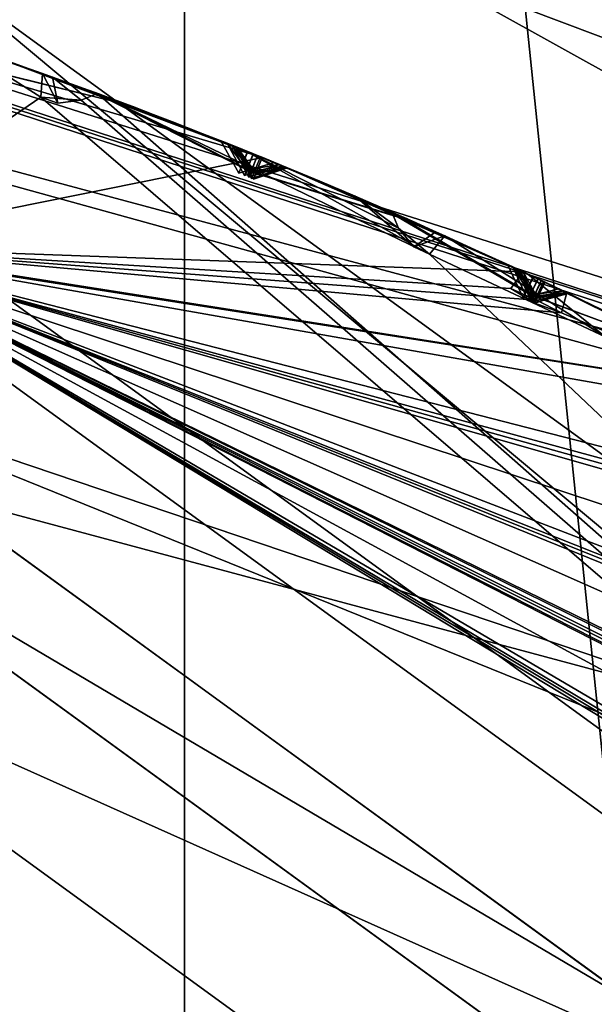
# Model space of a CAD drawing. Header units: millimetres. Extents: x -29 to 28.8, y -75.2 to 10.
# Tile 177 of 256: x 3.8 to 5, y -27 to -24.9. Entities that reach past the tile are written whole.
import ezdxf

# ---------------------------------------------------------------- set-up
doc = ezdxf.new("R2010")
doc.units = ezdxf.units.MM
doc.header["$LTSCALE"] = 88.413066
for name, color, linetype in [('103', 7, 'CONTINUOUS'), ('104', 7, 'CONTINUOUS'), ('106', 7, 'CONTINUOUS'), ('108', 7, 'CONTINUOUS'), ('15', 7, 'CONTINUOUS'), ('18', 7, 'CONTINUOUS'), ('19', 7, 'CONTINUOUS'), ('2', 7, 'CONTINUOUS'), ('21', 7, 'CONTINUOUS'), ('22', 7, 'CONTINUOUS'), ('24', 7, 'CONTINUOUS'), ('25', 7, 'CONTINUOUS'), ('28', 7, 'CONTINUOUS'), ('3', 7, 'CONTINUOUS'), ('30', 7, 'CONTINUOUS'), ('366', 7, 'CONTINUOUS'), ('379', 7, 'CONTINUOUS'), ('380', 7, 'CONTINUOUS'), ('381', 7, 'CONTINUOUS'), ('383', 7, 'CONTINUOUS'), ('384', 7, 'CONTINUOUS'), ('385', 7, 'CONTINUOUS'), ('388', 7, 'CONTINUOUS'), ('392', 7, 'CONTINUOUS'), ('395', 7, 'CONTINUOUS'), ('397', 7, 'CONTINUOUS'), ('398', 7, 'CONTINUOUS'), ('548', 7, 'CONTINUOUS'), ('549', 7, 'CONTINUOUS'), ('551', 7, 'CONTINUOUS'), ('554', 7, 'CONTINUOUS'), ('6', 7, 'CONTINUOUS'), ('694', 7, 'CONTINUOUS'), ('695', 7, 'CONTINUOUS'), ('698', 7, 'CONTINUOUS'), ('701', 7, 'CONTINUOUS'), ('704', 7, 'CONTINUOUS'), ('707', 7, 'CONTINUOUS'), ('708', 7, 'CONTINUOUS')]:
    doc.layers.add(name, color=color, linetype=linetype)

msp = doc.modelspace()

# ---------------------------------------------------------------- linework, layer by layer
at = {"layer": '103', "linetype": 'CONTINUOUS'}
for points in [[(9.0206, -29.2465, 24.9), (3.6, -24.7202, 24.4), (3.445, -25.1956, 24.9), (9.0206, -29.2465, 24.9)], [(9.425, -28.9523, 24.4), (3.6, -24.7202, 24.4), (9.0206, -29.2465, 24.9), (9.425, -28.9523, 24.4)]]:
    msp.add_3dface(points, dxfattribs=at)
at = {"layer": '104', "linetype": 'CONTINUOUS'}
for points in [[(3.2374, -25.8332, 24.9), (9.0206, -29.2465, 24.9), (3.445, -25.1956, 24.9), (3.2374, -25.8332, 24.9)], [(3.2374, -25.8332, 24.9), (8.4772, -29.6386, 24.9), (9.0206, -29.2465, 24.9), (3.2374, -25.8332, 24.9)]]:
    msp.add_3dface(points, dxfattribs=at)
at = {"layer": '106', "linetype": 'CONTINUOUS'}
for points in [[(3.6, -24.7202, 24.4), (9.425, -28.9523, 24.4), (3.1385, -26.1407, -4.1), (3.6, -24.7202, 24.4)], [(3.1385, -26.1407, -4.1), (9.425, -28.9523, 24.4), (8.2167, -29.8302, -4.1), (3.1385, -26.1407, -4.1)]]:
    msp.add_3dface(points, dxfattribs=at)
at = {"layer": '108', "linetype": 'CONTINUOUS'}
msp.add_3dface([(2.8297, -27.0919, -5.1), (3.1385, -26.1407, -4.1), (8.2167, -29.8302, -4.1), (2.8297, -27.0919, -5.1)], dxfattribs=at)
at = {"layer": '15', "linetype": 'CONTINUOUS'}
for points in [[(3.4, -25.3389, 122.5), (6.465, -26.9007, 122.5), (3.3054, -25.6239, 122.5), (3.4, -25.3389, 122.5)], [(3.3054, -25.6239, 122.5), (6.465, -26.9007, 122.5), (8.6551, -29.5093, 122.5), (3.3054, -25.6239, 122.5)]]:
    msp.add_3dface(points, dxfattribs=at)
at = {"layer": '18', "linetype": 'CONTINUOUS'}
for points in [[(0, -24.1572, 122.734), (0, -23.8152, 123.3264), (7.0445, -26.1041, 123.3264), (0, -24.1572, 122.734)], [(0, -24.8, 122.5), (0, -24.1572, 122.734), (5.8214, -25.7171, 122.734), (0, -24.8, 122.5)], [(5.8214, -25.7171, 122.734), (0, -24.1572, 122.734), (7.0445, -26.1041, 123.3264), (5.8214, -25.7171, 122.734)], [(3.4, -25.3389, 122.5), (0, -24.8, 122.5), (5.8214, -25.7171, 122.734), (3.4, -25.3389, 122.5)], [(6.465, -26.9007, 122.5), (3.4, -25.3389, 122.5), (5.8214, -25.7171, 122.734), (6.465, -26.9007, 122.5)]]:
    msp.add_3dface(points, dxfattribs=at)
at = {"layer": '19', "linetype": 'CONTINUOUS'}
for points in [[(0, -23.8, 123.4125), (7.0534, -26.0918, 123.4125), (0, -23.8152, 123.3264), (0, -23.8, 123.4125)], [(0, -23.8152, 123.3264), (7.0534, -26.0918, 123.4125), (7.0445, -26.1041, 123.3264), (0, -23.8152, 123.3264)]]:
    msp.add_3dface(points, dxfattribs=at)
at = {"layer": '2', "linetype": 'CONTINUOUS'}
for points in [[(4.1712, -17.8, 158.8392), (0, -17.8, 159.4998), (4.1703, -54.3, 158.8389), (4.1712, -17.8, 158.8392)], [(4.1703, -54.3, 158.8389), (0, -17.8, 159.4998), (0, -54.3, 159.5), (4.1703, -54.3, 158.8389)], [(7.9369, -54.3, 156.92), (4.1712, -17.8, 158.8392), (4.1703, -54.3, 158.8389), (7.9369, -54.3, 156.92)], [(7.9343, -17.8, 156.9221), (4.1712, -17.8, 158.8392), (7.9369, -54.3, 156.92), (7.9343, -17.8, 156.9221)]]:
    msp.add_3dface(points, dxfattribs=at)
at = {"layer": '21', "linetype": 'CONTINUOUS'}
for points in [[(3.3992, -25.3384, 122.2), (8.8992, -29.3344, 122.2), (3.3992, -25.3384, 27.8), (3.3992, -25.3384, 122.2)], [(3.3992, -25.3384, 27.8), (8.8992, -29.3344, 122.2), (8.8992, -29.3344, 27.8), (3.3992, -25.3384, 27.8)]]:
    msp.add_3dface(points, dxfattribs=at)
at = {"layer": '22', "linetype": 'CONTINUOUS'}
msp.add_3dface([(8.6612, -29.5177, 27.5), (2.8584, -27.0027, 27.5), (3.3079, -25.6243, 27.5), (8.6612, -29.5177, 27.5)], dxfattribs=at)
at = {"layer": '24', "linetype": 'CONTINUOUS'}
for points in [[(3.239, -25.8334, 25.5), (8.4791, -29.6411, 25.5), (3.2374, -25.8332, 24.9), (3.239, -25.8334, 25.5)], [(3.2374, -25.8332, 24.9), (8.4791, -29.6411, 25.5), (8.4772, -29.6386, 24.9), (3.2374, -25.8332, 24.9)]]:
    msp.add_3dface(points, dxfattribs=at)
at = {"layer": '25', "linetype": 'CONTINUOUS'}
for points in [[(0, -24.8879, 122.4121), (3.3054, -25.6239, 122.5), (5.4561, -26.3498, 122.4121), (0, -24.8879, 122.4121)], [(3.3992, -25.3384, 122.2), (0, -24.8879, 122.4121), (5.4561, -26.3498, 122.4121), (3.3992, -25.3384, 122.2)], [(8.8992, -29.3344, 122.2), (3.3992, -25.3384, 122.2), (5.4561, -26.3498, 122.4121), (8.8992, -29.3344, 122.2)], [(3.3054, -25.6239, 122.5), (8.6551, -29.5093, 122.5), (5.4561, -26.3498, 122.4121), (3.3054, -25.6239, 122.5)]]:
    msp.add_3dface(points, dxfattribs=at)
at = {"layer": '28', "linetype": 'CONTINUOUS'}
msp.add_3dface([(8.4791, -29.6411, 25.5), (3.239, -25.8334, 25.5), (2.8584, -27.0027, 25.5), (8.4791, -29.6411, 25.5)], dxfattribs=at)
at = {"layer": '3', "linetype": 'CONTINUOUS'}
for points in [[(7.0534, -26.0918, 123.4125), (0, -23.8, 123.4125), (6.9162, -25.9936, 129.341), (7.0534, -26.0918, 123.4125)], [(6.9162, -25.9936, 129.341), (0, -23.8, 123.4125), (4.6654, -24.7441, 128.2917), (6.9162, -25.9936, 129.341)]]:
    msp.add_3dface(points, dxfattribs=at)
at = {"layer": '30', "linetype": 'CONTINUOUS'}
for points in [[(0, -24.8879, 27.5879), (3.3992, -25.3384, 27.8), (5.4561, -26.3498, 27.5879), (0, -24.8879, 27.5879)], [(3.3079, -25.6243, 27.5), (0, -24.8879, 27.5879), (5.4561, -26.3498, 27.5879), (3.3079, -25.6243, 27.5)], [(3.3992, -25.3384, 27.8), (8.8992, -29.3344, 27.8), (5.4561, -26.3498, 27.5879), (3.3992, -25.3384, 27.8)], [(8.6612, -29.5177, 27.5), (3.3079, -25.6243, 27.5), (5.4561, -26.3498, 27.5879), (8.6612, -29.5177, 27.5)]]:
    msp.add_3dface(points, dxfattribs=at)
at = {"layer": '366', "linetype": 'CONTINUOUS'}
for points in [[(7.9854, -25.549, -27.1031), (5.5755, -22.9772, -27.7181), (4.7467, -22.0169, -28.4419), (7.9854, -25.549, -27.1031)], [(6.5963, -23.1977, -27.9967), (7.9854, -25.549, -27.1031), (4.7467, -22.0169, -28.4419), (6.5963, -23.1977, -27.9967)]]:
    msp.add_3dface(points, dxfattribs=at)
at = {"layer": '379', "linetype": 'CONTINUOUS'}
msp.add_3dface([(3.3989, -25.3383, -102.4), (2.2537, -28.8569, -102.4), (8.8992, -29.3345, -102.4), (3.3989, -25.3383, -102.4)], dxfattribs=at)
at = {"layer": '380', "linetype": 'CONTINUOUS'}
for points in [[(3.3989, -25.3383, -102.4), (8.8992, -29.3345, -102.4), (3.3992, -25.3384, -103.9), (3.3989, -25.3383, -102.4)], [(3.3992, -25.3384, -103.9), (8.8992, -29.3345, -102.4), (8.8992, -29.3344, -103.9), (3.3992, -25.3384, -103.9)]]:
    msp.add_3dface(points, dxfattribs=at)
at = {"layer": '381', "linetype": 'CONTINUOUS'}
for points in [[(3.6848, -24.9063, -104.4), (3.3992, -25.3384, -103.9), (3.8651, -25.0209, -104.3515), (3.6848, -24.9063, -104.4)], [(3.8688, -24.9703, -104.4), (3.6848, -24.9063, -104.4), (3.8651, -25.0209, -104.3515), (3.8688, -24.9703, -104.4)], [(3.9511, -25.0273, -104.3744), (8.8992, -29.3344, -103.9), (3.9859, -25.0128, -104.4), (3.9511, -25.0273, -104.3744)], [(3.9859, -25.0128, -104.4), (8.8992, -29.3344, -103.9), (4.6924, -25.3545, -104.3514), (3.9859, -25.0128, -104.4)], [(4.3012, -25.1346, -104.4), (3.9859, -25.0128, -104.4), (4.6924, -25.3545, -104.3514), (4.3012, -25.1346, -104.4)], [(3.3992, -25.3384, -103.9), (8.8992, -29.3344, -103.9), (3.8651, -25.0209, -104.3515), (3.3992, -25.3384, -103.9)], [(3.8651, -25.0209, -104.3515), (8.8992, -29.3344, -103.9), (3.9511, -25.0273, -104.3744), (3.8651, -25.0209, -104.3515)], [(4.6128, -25.2657, -104.4), (4.3012, -25.1346, -104.4), (4.627, -25.2995, -104.3747), (4.6128, -25.2657, -104.4)], [(4.627, -25.2995, -104.3747), (4.3012, -25.1346, -104.4), (4.6924, -25.3545, -104.3514), (4.627, -25.2995, -104.3747)], [(4.7255, -25.3158, -104.4), (4.6924, -25.3545, -104.3514), (5.0686, -25.5317, -104.3515), (4.7255, -25.3158, -104.4)], [(4.9025, -25.3973, -104.4), (4.7255, -25.3158, -104.4), (5.0686, -25.5317, -104.3515), (4.9025, -25.3973, -104.4)], [(4.6924, -25.3545, -104.3514), (8.8992, -29.3344, -103.9), (5.0686, -25.5317, -104.3515), (4.6924, -25.3545, -104.3514)], [(5.0781, -25.4819, -104.4), (4.9025, -25.3973, -104.4), (5.0686, -25.5317, -104.3515), (5.0781, -25.4819, -104.4)]]:
    msp.add_3dface(points, dxfattribs=at)
at = {"layer": '383', "linetype": 'CONTINUOUS'}
for points in [[(3.7714, -24.936, -114.4), (4.3377, -25.1494, -114.4), (3.7653, -24.9797, -114.4433), (3.7714, -24.936, -114.4)], [(4.3377, -25.1494, -114.4), (3.3992, -25.3384, -114.9), (3.7653, -24.9797, -114.4433), (4.3377, -25.1494, -114.4)], [(4.8919, -25.3923, -114.4), (3.3992, -25.3384, -114.9), (4.3377, -25.1494, -114.4), (4.8919, -25.3923, -114.4)], [(8.8992, -29.3344, -114.9), (3.3992, -25.3384, -114.9), (9.0175, -28.733, -114.4433), (8.8992, -29.3344, -114.9)], [(9.0175, -28.733, -114.4433), (3.3992, -25.3384, -114.9), (8.981, -28.6853, -114.4424), (9.0175, -28.733, -114.4433)], [(8.981, -28.6853, -114.4424), (3.3992, -25.3384, -114.9), (8.943, -28.6391, -114.4433), (8.981, -28.6853, -114.4424)], [(8.943, -28.6391, -114.4433), (3.3992, -25.3384, -114.9), (8.982, -28.6185, -114.4), (8.943, -28.6391, -114.4433)], [(8.982, -28.6185, -114.4), (3.3992, -25.3384, -114.9), (8.5919, -28.1561, -114.4), (8.982, -28.6185, -114.4)], [(8.5919, -28.1561, -114.4), (3.3992, -25.3384, -114.9), (8.1531, -27.7512, -114.4433), (8.5919, -28.1561, -114.4)], [(8.1531, -27.7512, -114.4433), (3.3992, -25.3384, -114.9), (8.1115, -27.7079, -114.4424), (8.1531, -27.7512, -114.4433)], [(8.1115, -27.7079, -114.4424), (3.3992, -25.3384, -114.9), (8.0684, -27.6664, -114.4433), (8.1115, -27.7079, -114.4424)], [(8.0684, -27.6664, -114.4433), (3.3992, -25.3384, -114.9), (8.1048, -27.6415, -114.4), (8.0684, -27.6664, -114.4433)], [(8.1048, -27.6415, -114.4), (3.3992, -25.3384, -114.9), (7.6645, -27.2265, -114.4), (8.1048, -27.6415, -114.4)], [(7.6645, -27.2265, -114.4), (3.3992, -25.3384, -114.9), (7.1825, -26.8743, -114.4433), (7.6645, -27.2265, -114.4)], [(7.1825, -26.8743, -114.4433), (3.3992, -25.3384, -114.9), (7.1362, -26.8361, -114.4424), (7.1825, -26.8743, -114.4433)], [(7.1362, -26.8361, -114.4424), (3.3992, -25.3384, -114.9), (7.0887, -26.7997, -114.4433), (7.1362, -26.8361, -114.4424)], [(7.0887, -26.7997, -114.4433), (3.3992, -25.3384, -114.9), (7.122, -26.7708, -114.4), (7.0887, -26.7997, -114.4433)], [(7.122, -26.7708, -114.4), (3.3992, -25.3384, -114.9), (6.6373, -26.4087, -114.4), (7.122, -26.7708, -114.4)], [(6.6373, -26.4087, -114.4), (3.3992, -25.3384, -114.9), (6.1182, -26.1137, -114.4433), (6.6373, -26.4087, -114.4)], [(6.1182, -26.1137, -114.4433), (3.3992, -25.3384, -114.9), (6.0679, -26.081, -114.4424), (6.1182, -26.1137, -114.4433)], [(6.0679, -26.081, -114.4424), (3.3992, -25.3384, -114.9), (6.0165, -26.0503, -114.4433), (6.0679, -26.081, -114.4424)], [(6.0165, -26.0503, -114.4433), (3.3992, -25.3384, -114.9), (6.0464, -26.0178, -114.4), (6.0165, -26.0503, -114.4433)], [(6.0464, -26.0178, -114.4), (3.3992, -25.3384, -114.9), (5.5235, -25.7133, -114.4), (6.0464, -26.0178, -114.4)], [(5.5235, -25.7133, -114.4), (3.3992, -25.3384, -114.9), (4.9742, -25.4794, -114.4433), (5.5235, -25.7133, -114.4)], [(4.9742, -25.4794, -114.4433), (3.3992, -25.3384, -114.9), (4.9205, -25.4527, -114.4424), (4.9742, -25.4794, -114.4433)], [(4.9205, -25.4527, -114.4424), (3.3992, -25.3384, -114.9), (4.866, -25.428, -114.4433), (4.9205, -25.4527, -114.4424)], [(4.866, -25.428, -114.4433), (3.3992, -25.3384, -114.9), (4.8919, -25.3923, -114.4), (4.866, -25.428, -114.4433)], [(4.9852, -25.4367, -114.4), (5.5235, -25.7133, -114.4), (4.9742, -25.4794, -114.4433), (4.9852, -25.4367, -114.4)]]:
    msp.add_3dface(points, dxfattribs=at)
at = {"layer": '384', "linetype": 'CONTINUOUS'}
for points in [[(3.3992, -25.3384, -114.9), (8.8992, -29.3344, -114.9), (3.3989, -25.3383, -116.4), (3.3992, -25.3384, -114.9)], [(3.3989, -25.3383, -116.4), (8.8992, -29.3344, -114.9), (8.8992, -29.3345, -116.4), (3.3989, -25.3383, -116.4)]]:
    msp.add_3dface(points, dxfattribs=at)
at = {"layer": '385', "linetype": 'CONTINUOUS'}
for points in [[(-8.8992, -29.3345, -116.4), (-3.3989, -25.3383, -116.4), (8.8992, -29.3345, -116.4), (-8.8992, -29.3345, -116.4)], [(-3.3989, -25.3383, -116.4), (3.3989, -25.3383, -116.4), (8.8992, -29.3345, -116.4), (-3.3989, -25.3383, -116.4)]]:
    msp.add_3dface(points, dxfattribs=at)
at = {"layer": '388', "linetype": 'CONTINUOUS'}
for points in [[(3.6848, -24.9063, -104.4), (3.8688, -24.9703, -104.4), (3.696, -24.9101, -105.8037), (3.6848, -24.9063, -104.4)], [(3.9724, -25.0079, -105.3767), (3.696, -24.9101, -105.8037), (3.8897, -24.9778, -104.4298), (3.9724, -25.0079, -105.3767)], [(3.8897, -24.9778, -104.4298), (3.696, -24.9101, -105.8037), (3.8688, -24.9703, -104.4), (3.8897, -24.9778, -104.4298)], [(3.9779, -25.0099, -106.4152), (3.7067, -24.9138, -107.7795), (3.6968, -24.9104, -105.9804), (3.9779, -25.0099, -106.4152)], [(3.9837, -25.012, -107.3231), (3.7067, -24.9138, -107.7795), (3.9779, -25.0099, -106.4152), (3.9837, -25.012, -107.3231)], [(3.9887, -25.0139, -108.429), (3.7142, -24.9163, -109.8708), (3.7073, -24.9139, -107.9643), (3.9887, -25.0139, -108.429)], [(3.9958, -25.0165, -109.3837), (3.7142, -24.9163, -109.8708), (3.9887, -25.0139, -108.429), (3.9958, -25.0165, -109.3837)], [(3.9974, -25.0171, -110.5523), (3.7196, -24.9181, -112.0507), (3.7146, -24.9165, -110.0621), (3.9974, -25.0171, -110.5523)], [(4.0061, -25.0203, -111.538), (3.7196, -24.9181, -112.0507), (3.9974, -25.0171, -110.5523), (4.0061, -25.0203, -111.538)], [(3.9957, -25.0165, -112.7412), (3.7225, -24.9191, -114.29), (3.7198, -24.9182, -112.2468), (3.9957, -25.0165, -112.7412)], [(4.01, -25.0218, -113.765), (3.7225, -24.9191, -114.29), (3.9957, -25.0165, -112.7412), (4.01, -25.0218, -113.765)], [(3.7538, -24.9299, -105.8917), (4.03, -25.0293, -105.4636), (4.0342, -25.0308, -106.3257), (3.7538, -24.9299, -105.8917)], [(3.7632, -24.9332, -107.8717), (4.0399, -25.033, -107.4144), (4.044, -25.0345, -108.3356), (3.7632, -24.9332, -107.8717)], [(3.7699, -24.9355, -109.9663), (4.0512, -25.0372, -109.4784), (4.0522, -25.0376, -110.4561), (3.7699, -24.9355, -109.9663)], [(4.3377, -25.1494, -114.4), (3.7714, -24.936, -114.4), (4.3366, -25.149, -113.3625), (4.3377, -25.1494, -114.4)], [(4.3366, -25.149, -113.3625), (3.7714, -24.936, -114.4), (4.0642, -25.0421, -113.8643), (4.3366, -25.149, -113.3625)], [(3.7747, -24.9371, -112.1487), (4.0607, -25.0408, -111.6355), (4.0499, -25.0367, -112.6426), (3.7747, -24.9371, -112.1487)], [(4.0686, -25.0438, -104.6884), (3.9724, -25.0079, -105.3767), (3.8897, -24.9778, -104.4298), (4.0686, -25.0438, -104.6884)], [(4.2485, -25.1135, -104.9535), (3.9724, -25.0079, -105.3767), (4.0686, -25.0438, -104.6884), (4.2485, -25.1135, -104.9535)], [(4.262, -25.1189, -106.8662), (3.9837, -25.012, -107.3231), (3.9779, -25.0099, -106.4152), (4.262, -25.1189, -106.8662)], [(3.9859, -25.0128, -104.4), (4.3012, -25.1346, -104.4), (4.1451, -25.073, -104.631), (3.9859, -25.0128, -104.4)], [(4.2717, -25.1228, -108.9066), (3.9958, -25.0165, -109.3837), (3.9887, -25.0139, -108.429), (4.2717, -25.1228, -108.9066)], [(4.2828, -25.1272, -113.2636), (4.01, -25.0218, -113.765), (3.9957, -25.0165, -112.7412), (4.2828, -25.1272, -113.2636)], [(4.2786, -25.1256, -111.0488), (4.0061, -25.0203, -111.538), (3.9974, -25.0171, -110.5523), (4.2786, -25.1256, -111.0488)], [(4.03, -25.0293, -105.4636), (4.3059, -25.1366, -105.0393), (4.0342, -25.0308, -106.3257), (4.03, -25.0293, -105.4636)], [(4.3059, -25.1366, -105.0393), (4.3173, -25.1412, -106.7755), (4.0342, -25.0308, -106.3257), (4.3059, -25.1366, -105.0393)], [(4.0399, -25.033, -107.4144), (4.318, -25.1414, -106.9564), (4.044, -25.0345, -108.3356), (4.0399, -25.033, -107.4144)], [(4.318, -25.1414, -106.9564), (4.3262, -25.1448, -108.8124), (4.044, -25.0345, -108.3356), (4.318, -25.1414, -106.9564)], [(4.3329, -25.1475, -111.1457), (4.3364, -25.1489, -113.1647), (4.0499, -25.0367, -112.6426), (4.3329, -25.1475, -111.1457)], [(4.0607, -25.0408, -111.6355), (4.3329, -25.1475, -111.1457), (4.0499, -25.0367, -112.6426), (4.0607, -25.0408, -111.6355)], [(4.0512, -25.0372, -109.4784), (4.3266, -25.1449, -109.0006), (4.0522, -25.0376, -110.4561), (4.0512, -25.0372, -109.4784)], [(4.3266, -25.1449, -109.0006), (4.3326, -25.1473, -110.9517), (4.0522, -25.0376, -110.4561), (4.3266, -25.1449, -109.0006)], [(4.3012, -25.1346, -104.4), (4.305, -25.1362, -104.8672), (4.1451, -25.073, -104.631), (4.3012, -25.1346, -104.4)], [(4.3012, -25.1346, -104.4), (4.6128, -25.2657, -104.4), (4.4591, -25.1997, -104.6328), (4.3012, -25.1346, -104.4)], [(4.305, -25.1362, -104.8672), (4.3012, -25.1346, -104.4), (4.4591, -25.1997, -104.6328), (4.305, -25.1362, -104.8672)], [(4.5817, -25.2521, -105.4584), (4.3173, -25.1412, -106.7755), (4.3059, -25.1366, -105.0393), (4.5817, -25.2521, -105.4584)], [(4.588, -25.2549, -106.3331), (4.3173, -25.1412, -106.7755), (4.5817, -25.2521, -105.4584), (4.588, -25.2549, -106.3331)], [(4.593, -25.257, -107.4068), (4.3262, -25.1448, -108.8124), (4.318, -25.1414, -106.9564), (4.593, -25.257, -107.4068)], [(4.6021, -25.261, -108.3353), (4.3262, -25.1448, -108.8124), (4.593, -25.257, -107.4068), (4.6021, -25.261, -108.3353)], [(4.6026, -25.2612, -109.479), (4.3326, -25.1473, -110.9517), (4.3266, -25.1449, -109.0006), (4.6026, -25.2612, -109.479)], [(4.6093, -25.2641, -110.4531), (4.3326, -25.1473, -110.9517), (4.6026, -25.2612, -109.479), (4.6093, -25.2641, -110.4531)], [(4.6054, -25.2624, -111.6376), (4.3364, -25.1489, -113.1647), (4.3329, -25.1475, -111.1457), (4.6054, -25.2624, -111.6376)], [(4.6172, -25.2676, -112.6449), (4.3364, -25.1489, -113.1647), (4.6054, -25.2624, -111.6376), (4.6172, -25.2676, -112.6449)], [(4.6081, -25.2636, -113.8658), (4.3377, -25.1494, -114.4), (4.3366, -25.149, -113.3625), (4.6081, -25.2636, -113.8658)], [(4.8919, -25.3923, -114.4), (4.3377, -25.1494, -114.4), (4.6081, -25.2636, -113.8658), (4.8919, -25.3923, -114.4)], [(4.3624, -25.1595, -104.9528), (4.5345, -25.2317, -104.6901), (4.6372, -25.2764, -105.3709), (4.3624, -25.1595, -104.9528)], [(4.3732, -25.164, -106.8657), (4.6436, -25.2792, -106.4222), (4.6473, -25.2809, -107.315), (4.3732, -25.164, -106.8657)], [(4.381, -25.1672, -108.9063), (4.6566, -25.285, -108.4282), (4.6563, -25.2848, -109.3841), (4.381, -25.1672, -108.9063)], [(4.3867, -25.1695, -111.0486), (4.6631, -25.2878, -110.5491), (4.6581, -25.2856, -111.5393), (4.3867, -25.1695, -111.0486)], [(4.3901, -25.1709, -113.2635), (4.6703, -25.291, -112.7434), (4.6609, -25.2869, -113.7663), (4.3901, -25.1709, -113.2635)], [(4.5345, -25.2317, -104.6901), (4.7062, -25.3071, -104.4293), (4.6372, -25.2764, -105.3709), (4.5345, -25.2317, -104.6901)], [(4.8588, -25.3768, -105.8922), (4.588, -25.2549, -106.3331), (4.5817, -25.2521, -105.4584), (4.8588, -25.3768, -105.8922)], [(4.8699, -25.382, -107.872), (4.6021, -25.261, -108.3353), (4.593, -25.257, -107.4068), (4.8699, -25.382, -107.872)], [(4.8781, -25.3859, -109.967), (4.6093, -25.2641, -110.4531), (4.6026, -25.2612, -109.479), (4.8781, -25.3859, -109.967)], [(4.8833, -25.3883, -112.1488), (4.6172, -25.2676, -112.6449), (4.6054, -25.2624, -111.6376), (4.8833, -25.3883, -112.1488)], [(4.7255, -25.3158, -104.4), (4.9025, -25.3973, -104.4), (4.6372, -25.2764, -105.3709), (4.7255, -25.3158, -104.4)], [(4.9025, -25.3973, -104.4), (4.9133, -25.4024, -105.8037), (4.6372, -25.2764, -105.3709), (4.9025, -25.3973, -104.4)], [(4.7062, -25.3071, -104.4293), (4.7255, -25.3158, -104.4), (4.6372, -25.2764, -105.3709), (4.7062, -25.3071, -104.4293)], [(4.6436, -25.2792, -106.4222), (4.914, -25.4028, -105.9804), (4.6473, -25.2809, -107.315), (4.6436, -25.2792, -106.4222)], [(4.914, -25.4028, -105.9804), (4.9235, -25.4072, -107.7795), (4.6473, -25.2809, -107.315), (4.914, -25.4028, -105.9804)], [(4.924, -25.4075, -107.9643), (4.9309, -25.4108, -109.8713), (4.6563, -25.2848, -109.3841), (4.924, -25.4075, -107.9643)], [(4.6566, -25.285, -108.4282), (4.924, -25.4075, -107.9643), (4.6563, -25.2848, -109.3841), (4.6566, -25.285, -108.4282)], [(4.9313, -25.411, -110.0626), (4.9358, -25.4131, -112.0507), (4.6581, -25.2856, -111.5393), (4.9313, -25.411, -110.0626)], [(4.6631, -25.2878, -110.5491), (4.9313, -25.411, -110.0626), (4.6581, -25.2856, -111.5393), (4.6631, -25.2878, -110.5491)], [(4.936, -25.4132, -112.2468), (4.9386, -25.4144, -114.29), (4.6609, -25.2869, -113.7663), (4.936, -25.4132, -112.2468)], [(4.6703, -25.291, -112.7434), (4.936, -25.4132, -112.2468), (4.6609, -25.2869, -113.7663), (4.6703, -25.291, -112.7434)], [(4.9025, -25.3973, -104.4), (5.0781, -25.4819, -104.4), (4.9133, -25.4024, -105.8037), (4.9025, -25.3973, -104.4)], [(5.1767, -25.531, -105.3768), (4.9133, -25.4024, -105.8037), (5.0979, -25.4917, -104.4298), (5.1767, -25.531, -105.3768)], [(5.0979, -25.4917, -104.4298), (4.9133, -25.4024, -105.8037), (5.0781, -25.4819, -104.4), (5.0979, -25.4917, -104.4298)], [(5.182, -25.5337, -106.4152), (4.9235, -25.4072, -107.7795), (4.914, -25.4028, -105.9804), (5.182, -25.5337, -106.4152)], [(5.1924, -25.539, -107.3145), (4.9235, -25.4072, -107.7795), (5.182, -25.5337, -106.4152), (5.1924, -25.539, -107.3145)], [(5.1906, -25.538, -108.4261), (4.9309, -25.4108, -109.8713), (4.924, -25.4075, -107.9643), (5.1906, -25.538, -108.4261)], [(5.1969, -25.5412, -109.3885), (4.9309, -25.4108, -109.8713), (5.1906, -25.538, -108.4261), (5.1969, -25.5412, -109.3885)], [(5.1997, -25.5427, -110.5508), (4.9358, -25.4131, -112.0507), (4.9313, -25.411, -110.0626), (5.1997, -25.5427, -110.5508)], [(5.2077, -25.5467, -111.5401), (4.9358, -25.4131, -112.0507), (5.1997, -25.5427, -110.5508), (5.2077, -25.5467, -111.5401)], [(5.1975, -25.5415, -112.7386), (4.9386, -25.4144, -114.29), (4.936, -25.4132, -112.2468), (5.1975, -25.5415, -112.7386)], [(5.2083, -25.547, -113.773), (4.9386, -25.4144, -114.29), (5.1975, -25.5415, -112.7386), (5.2083, -25.547, -113.773)], [(4.9684, -25.4287, -105.8917), (5.2315, -25.5588, -105.4637), (5.2355, -25.5609, -106.3257), (4.9684, -25.4287, -105.8917)], [(4.9774, -25.433, -107.8717), (5.246, -25.5662, -107.4056), (5.2434, -25.5649, -108.3332), (4.9774, -25.433, -107.8717)], [(4.9841, -25.4362, -109.9668), (5.2496, -25.5681, -109.483), (5.2517, -25.5692, -110.4544), (4.9841, -25.4362, -109.9668)], [(5.5235, -25.7133, -114.4), (4.9852, -25.4367, -114.4), (5.5225, -25.7128, -113.3625), (5.5235, -25.7133, -114.4)], [(5.5225, -25.7128, -113.3625), (4.9852, -25.4367, -114.4), (5.2593, -25.5731, -113.8733), (5.5225, -25.7128, -113.3625)], [(4.9883, -25.4382, -112.1487), (5.2597, -25.5733, -111.6375), (5.2489, -25.5677, -112.6396), (4.9883, -25.4382, -112.1487)]]:
    msp.add_3dface(points, dxfattribs=at)
at = {"layer": '392', "linetype": 'CONTINUOUS'}
for points in [[(4.0512, -25.0372, -109.4784), (3.7699, -24.9355, -109.9663), (3.7142, -24.9163, -109.8708), (4.0512, -25.0372, -109.4784)], [(4.0512, -25.0372, -109.4784), (3.7142, -24.9163, -109.8708), (3.9958, -25.0165, -109.3837), (4.0512, -25.0372, -109.4784)], [(4.3266, -25.1449, -109.0006), (4.0512, -25.0372, -109.4784), (3.9958, -25.0165, -109.3837), (4.3266, -25.1449, -109.0006)], [(4.3266, -25.1449, -109.0006), (3.9958, -25.0165, -109.3837), (4.2717, -25.1228, -108.9066), (4.3266, -25.1449, -109.0006)], [(4.3266, -25.1449, -109.0006), (4.2717, -25.1228, -108.9066), (4.3127, -25.179, -108.9703), (4.3266, -25.1449, -109.0006)], [(4.3127, -25.179, -108.9703), (4.2717, -25.1228, -108.9066), (4.3076, -25.1912, -108.9065), (4.3127, -25.179, -108.9703)], [(4.3262, -25.1448, -108.8124), (4.381, -25.1672, -108.9063), (4.3122, -25.1795, -108.8441), (4.3262, -25.1448, -108.8124)], [(4.6566, -25.285, -108.4282), (4.381, -25.1672, -108.9063), (4.3262, -25.1448, -108.8124), (4.6566, -25.285, -108.4282)], [(4.6566, -25.285, -108.4282), (4.3262, -25.1448, -108.8124), (4.6021, -25.261, -108.3353), (4.6566, -25.285, -108.4282)], [(4.381, -25.1672, -108.9063), (4.3076, -25.1912, -108.9065), (4.3122, -25.1795, -108.8441), (4.381, -25.1672, -108.9063)], [(4.924, -25.4075, -107.9643), (4.6566, -25.285, -108.4282), (4.6021, -25.261, -108.3353), (4.924, -25.4075, -107.9643)], [(4.924, -25.4075, -107.9643), (4.6021, -25.261, -108.3353), (4.8699, -25.382, -107.872), (4.924, -25.4075, -107.9643)], [(4.924, -25.4075, -107.9643), (4.8699, -25.382, -107.872), (4.9023, -25.4526, -107.8718), (4.924, -25.4075, -107.9643)], [(4.9235, -25.4072, -107.7795), (4.9774, -25.433, -107.8717), (4.9076, -25.441, -107.8103), (4.9235, -25.4072, -107.7795)], [(5.246, -25.5662, -107.4056), (4.9774, -25.433, -107.8717), (4.9235, -25.4072, -107.7795), (5.246, -25.5662, -107.4056)], [(5.246, -25.5662, -107.4056), (4.9235, -25.4072, -107.7795), (5.1924, -25.539, -107.3145), (5.246, -25.5662, -107.4056)], [(4.9774, -25.433, -107.8717), (4.9023, -25.4526, -107.8718), (4.9076, -25.441, -107.8103), (4.9774, -25.433, -107.8717)]]:
    msp.add_3dface(points, dxfattribs=at)
at = {"layer": '395', "linetype": 'CONTINUOUS'}
for points in [[(4.0399, -25.033, -107.4144), (3.7632, -24.9332, -107.8717), (3.7067, -24.9138, -107.7795), (4.0399, -25.033, -107.4144)], [(4.0399, -25.033, -107.4144), (3.7067, -24.9138, -107.7795), (3.9837, -25.012, -107.3231), (4.0399, -25.033, -107.4144)], [(4.318, -25.1414, -106.9564), (4.0399, -25.033, -107.4144), (3.9837, -25.012, -107.3231), (4.318, -25.1414, -106.9564)], [(4.318, -25.1414, -106.9564), (3.9837, -25.012, -107.3231), (4.262, -25.1189, -106.8662), (4.318, -25.1414, -106.9564)], [(4.318, -25.1414, -106.9564), (4.262, -25.1189, -106.8662), (4.2989, -25.1876, -106.8659), (4.318, -25.1414, -106.9564)], [(4.3173, -25.1412, -106.7755), (4.3732, -25.164, -106.8657), (4.3035, -25.1756, -106.8052), (4.3173, -25.1412, -106.7755)], [(4.6436, -25.2792, -106.4222), (4.3732, -25.164, -106.8657), (4.3173, -25.1412, -106.7755), (4.6436, -25.2792, -106.4222)], [(4.6436, -25.2792, -106.4222), (4.3173, -25.1412, -106.7755), (4.588, -25.2549, -106.3331), (4.6436, -25.2792, -106.4222)], [(4.3732, -25.164, -106.8657), (4.2989, -25.1876, -106.8659), (4.3035, -25.1756, -106.8052), (4.3732, -25.164, -106.8657)], [(4.914, -25.4028, -105.9804), (4.6436, -25.2792, -106.4222), (4.588, -25.2549, -106.3331), (4.914, -25.4028, -105.9804)], [(4.914, -25.4028, -105.9804), (4.588, -25.2549, -106.3331), (4.8588, -25.3768, -105.8922), (4.914, -25.4028, -105.9804)], [(4.914, -25.4028, -105.9804), (4.8588, -25.3768, -105.8922), (4.8923, -25.4478, -105.892), (4.914, -25.4028, -105.9804)], [(4.9684, -25.4287, -105.8917), (4.8923, -25.4478, -105.892), (4.9133, -25.4024, -105.8037), (4.9684, -25.4287, -105.8917)], [(5.2315, -25.5588, -105.4637), (4.9684, -25.4287, -105.8917), (4.9133, -25.4024, -105.8037), (5.2315, -25.5588, -105.4637)], [(5.2315, -25.5588, -105.4637), (4.9133, -25.4024, -105.8037), (5.1767, -25.531, -105.3768), (5.2315, -25.5588, -105.4637)]]:
    msp.add_3dface(points, dxfattribs=at)
at = {"layer": '397', "linetype": 'CONTINUOUS'}
for points in [[(4.627, -25.2995, -104.3747), (4.6924, -25.3545, -104.3514), (4.6593, -25.339, -104.4077), (4.627, -25.2995, -104.3747)], [(4.7255, -25.3158, -104.4), (4.7062, -25.3071, -104.4293), (4.6593, -25.339, -104.4077), (4.7255, -25.3158, -104.4)], [(4.6924, -25.3545, -104.3514), (4.7255, -25.3158, -104.4), (4.6593, -25.339, -104.4077), (4.6924, -25.3545, -104.3514)]]:
    msp.add_3dface(points, dxfattribs=at)
at = {"layer": '398', "linetype": 'CONTINUOUS'}
for points in [[(4.03, -25.0293, -105.4636), (3.7538, -24.9299, -105.8917), (3.696, -24.9101, -105.8037), (4.03, -25.0293, -105.4636)], [(4.03, -25.0293, -105.4636), (3.696, -24.9101, -105.8037), (3.9724, -25.0079, -105.3767), (4.03, -25.0293, -105.4636)], [(4.3059, -25.1366, -105.0393), (4.03, -25.0293, -105.4636), (3.9724, -25.0079, -105.3767), (4.3059, -25.1366, -105.0393)], [(4.3059, -25.1366, -105.0393), (3.9724, -25.0079, -105.3767), (4.2485, -25.1135, -104.9535), (4.3059, -25.1366, -105.0393)], [(4.3059, -25.1366, -105.0393), (4.2485, -25.1135, -104.9535), (4.2868, -25.1827, -104.9531), (4.3059, -25.1366, -105.0393)], [(4.3624, -25.1595, -104.9528), (4.2868, -25.1827, -104.9531), (4.305, -25.1362, -104.8672), (4.3624, -25.1595, -104.9528)], [(4.3624, -25.1595, -104.9528), (4.305, -25.1362, -104.8672), (4.4591, -25.1997, -104.6328), (4.3624, -25.1595, -104.9528)], [(4.5345, -25.2317, -104.6901), (4.3624, -25.1595, -104.9528), (4.4591, -25.1997, -104.6328), (4.5345, -25.2317, -104.6901)], [(4.6128, -25.2657, -104.4), (4.5345, -25.2317, -104.6901), (4.4591, -25.1997, -104.6328), (4.6128, -25.2657, -104.4)], [(4.6128, -25.2657, -104.4), (4.627, -25.2995, -104.3747), (4.5345, -25.2317, -104.6901), (4.6128, -25.2657, -104.4)], [(4.5345, -25.2317, -104.6901), (4.627, -25.2995, -104.3747), (4.6593, -25.339, -104.4077), (4.5345, -25.2317, -104.6901)], [(4.7062, -25.3071, -104.4293), (4.5345, -25.2317, -104.6901), (4.6593, -25.339, -104.4077), (4.7062, -25.3071, -104.4293)]]:
    msp.add_3dface(points, dxfattribs=at)
at = {"layer": '548', "linetype": 'CONTINUOUS'}
for points in [[(4.9386, -25.4144, -114.29), (4.9852, -25.4367, -114.4), (4.9227, -25.4479, -114.3226), (4.9386, -25.4144, -114.29)], [(4.9852, -25.4367, -114.4), (4.9386, -25.4144, -114.29), (5.2593, -25.5731, -113.8733), (4.9852, -25.4367, -114.4)], [(4.9386, -25.4144, -114.29), (5.2083, -25.547, -113.773), (5.2593, -25.5731, -113.8733), (4.9386, -25.4144, -114.29)], [(4.9852, -25.4367, -114.4), (4.9174, -25.4591, -114.4035), (4.9227, -25.4479, -114.3226), (4.9852, -25.4367, -114.4)]]:
    msp.add_3dface(points, dxfattribs=at)
at = {"layer": '549', "linetype": 'CONTINUOUS'}
for points in [[(4.866, -25.428, -114.4433), (4.8919, -25.3923, -114.4), (4.9174, -25.4591, -114.4035), (4.866, -25.428, -114.4433)], [(4.866, -25.428, -114.4433), (4.9174, -25.4591, -114.4035), (4.9205, -25.4527, -114.4424), (4.866, -25.428, -114.4433)]]:
    msp.add_3dface(points, dxfattribs=at)
at = {"layer": '551', "linetype": 'CONTINUOUS'}
for points in [[(3.7714, -24.936, -114.4), (3.7225, -24.9191, -114.29), (4.0642, -25.0421, -113.8643), (3.7714, -24.936, -114.4)], [(3.7225, -24.9191, -114.29), (4.01, -25.0218, -113.765), (4.0642, -25.0421, -113.8643), (3.7225, -24.9191, -114.29)], [(4.01, -25.0218, -113.765), (4.2828, -25.1272, -113.2636), (4.3366, -25.149, -113.3625), (4.01, -25.0218, -113.765)], [(4.01, -25.0218, -113.765), (4.3366, -25.149, -113.3625), (4.0642, -25.0421, -113.8643), (4.01, -25.0218, -113.765)], [(4.3366, -25.149, -113.3625), (4.2828, -25.1272, -113.2636), (4.3226, -25.1832, -113.3303), (4.3366, -25.149, -113.3625)], [(4.3226, -25.1832, -113.3303), (4.2828, -25.1272, -113.2636), (4.3177, -25.1953, -113.2636), (4.3226, -25.1832, -113.3303)], [(4.3364, -25.1489, -113.1647), (4.3901, -25.1709, -113.2635), (4.3224, -25.1834, -113.1973), (4.3364, -25.1489, -113.1647)], [(4.6703, -25.291, -112.7434), (4.3901, -25.1709, -113.2635), (4.3364, -25.1489, -113.1647), (4.6703, -25.291, -112.7434)], [(4.6703, -25.291, -112.7434), (4.3364, -25.1489, -113.1647), (4.6172, -25.2676, -112.6449), (4.6703, -25.291, -112.7434)], [(4.3901, -25.1709, -113.2635), (4.3177, -25.1953, -113.2636), (4.3224, -25.1834, -113.1973), (4.3901, -25.1709, -113.2635)], [(4.936, -25.4132, -112.2468), (4.6703, -25.291, -112.7434), (4.6172, -25.2676, -112.6449), (4.936, -25.4132, -112.2468)], [(4.936, -25.4132, -112.2468), (4.6172, -25.2676, -112.6449), (4.8833, -25.3883, -112.1488), (4.936, -25.4132, -112.2468)], [(4.936, -25.4132, -112.2468), (4.8833, -25.3883, -112.1488), (4.9201, -25.4466, -112.2149), (4.936, -25.4132, -112.2468)], [(4.9201, -25.4466, -112.2149), (4.8833, -25.3883, -112.1488), (4.9144, -25.4583, -112.1488), (4.9201, -25.4466, -112.2149)], [(4.9358, -25.4131, -112.0507), (4.9883, -25.4382, -112.1487), (4.9198, -25.4467, -112.0833), (4.9358, -25.4131, -112.0507)], [(5.2597, -25.5733, -111.6375), (4.9883, -25.4382, -112.1487), (4.9358, -25.4131, -112.0507), (5.2597, -25.5733, -111.6375)], [(5.2597, -25.5733, -111.6375), (4.9358, -25.4131, -112.0507), (5.2077, -25.5467, -111.5401), (5.2597, -25.5733, -111.6375)], [(4.9883, -25.4382, -112.1487), (4.9144, -25.4583, -112.1488), (4.9198, -25.4467, -112.0833), (4.9883, -25.4382, -112.1487)]]:
    msp.add_3dface(points, dxfattribs=at)
at = {"layer": '554', "linetype": 'CONTINUOUS'}
for points in [[(4.0607, -25.0408, -111.6355), (3.7747, -24.9371, -112.1487), (3.7196, -24.9181, -112.0507), (4.0607, -25.0408, -111.6355)], [(4.0607, -25.0408, -111.6355), (3.7196, -24.9181, -112.0507), (4.0061, -25.0203, -111.538), (4.0607, -25.0408, -111.6355)], [(4.3329, -25.1475, -111.1457), (4.0607, -25.0408, -111.6355), (4.0061, -25.0203, -111.538), (4.3329, -25.1475, -111.1457)], [(4.3329, -25.1475, -111.1457), (4.0061, -25.0203, -111.538), (4.2786, -25.1256, -111.0488), (4.3329, -25.1475, -111.1457)], [(4.3329, -25.1475, -111.1457), (4.2786, -25.1256, -111.0488), (4.3189, -25.1817, -111.1142), (4.3329, -25.1475, -111.1457)], [(4.3189, -25.1817, -111.1142), (4.2786, -25.1256, -111.0488), (4.3139, -25.1937, -111.0487), (4.3189, -25.1817, -111.1142)], [(4.3326, -25.1473, -110.9517), (4.3867, -25.1695, -111.0486), (4.3185, -25.182, -110.9842), (4.3326, -25.1473, -110.9517)], [(4.6631, -25.2878, -110.5491), (4.3867, -25.1695, -111.0486), (4.3326, -25.1473, -110.9517), (4.6631, -25.2878, -110.5491)], [(4.6631, -25.2878, -110.5491), (4.3326, -25.1473, -110.9517), (4.6093, -25.2641, -110.4531), (4.6631, -25.2878, -110.5491)], [(4.3867, -25.1695, -111.0486), (4.3139, -25.1937, -111.0487), (4.3185, -25.182, -110.9842), (4.3867, -25.1695, -111.0486)], [(4.9313, -25.411, -110.0626), (4.6631, -25.2878, -110.5491), (4.6093, -25.2641, -110.4531), (4.9313, -25.411, -110.0626)], [(4.9313, -25.411, -110.0626), (4.6093, -25.2641, -110.4531), (4.8781, -25.3859, -109.967), (4.9313, -25.411, -110.0626)], [(4.9313, -25.411, -110.0626), (4.8781, -25.3859, -109.967), (4.9155, -25.4443, -110.0316), (4.9313, -25.411, -110.0626)], [(4.9155, -25.4443, -110.0316), (4.8781, -25.3859, -109.967), (4.9097, -25.4561, -109.9669), (4.9155, -25.4443, -110.0316)], [(4.9309, -25.4108, -109.8713), (4.9841, -25.4362, -109.9668), (4.9149, -25.4447, -109.9035), (4.9309, -25.4108, -109.8713)], [(5.2496, -25.5681, -109.483), (4.9841, -25.4362, -109.9668), (4.9309, -25.4108, -109.8713), (5.2496, -25.5681, -109.483)], [(5.2496, -25.5681, -109.483), (4.9309, -25.4108, -109.8713), (5.1969, -25.5412, -109.3885), (5.2496, -25.5681, -109.483)], [(4.9841, -25.4362, -109.9668), (4.9097, -25.4561, -109.9669), (4.9149, -25.4447, -109.9035), (4.9841, -25.4362, -109.9668)]]:
    msp.add_3dface(points, dxfattribs=at)
at = {"layer": '6', "linetype": 'CONTINUOUS'}
for points in [[(4.6654, -24.7441, 128.2917), (3.9883, -23.8408, 130.5494), (7.4568, -25.7937, 132.1934), (4.6654, -24.7441, 128.2917)], [(3.9883, -23.8408, 130.5494), (7.8176, -24.2735, 134.3503), (7.4568, -25.7937, 132.1934), (3.9883, -23.8408, 130.5494)], [(6.9162, -25.9936, 129.341), (4.6654, -24.7441, 128.2917), (7.4568, -25.7937, 132.1934), (6.9162, -25.9936, 129.341)]]:
    msp.add_3dface(points, dxfattribs=at)
at = {"layer": '694', "linetype": 'CONTINUOUS'}
for points in [[(3.8688, -24.9703, -104.4), (3.8651, -25.0209, -104.3515), (3.9009, -25.0331, -104.4079), (3.8688, -24.9703, -104.4)], [(3.8897, -24.9778, -104.4298), (3.8688, -24.9703, -104.4), (3.9009, -25.0331, -104.4079), (3.8897, -24.9778, -104.4298)], [(3.8651, -25.0209, -104.3515), (3.9511, -25.0273, -104.3744), (3.9009, -25.0331, -104.4079), (3.8651, -25.0209, -104.3515)]]:
    msp.add_3dface(points, dxfattribs=at)
at = {"layer": '695', "linetype": 'CONTINUOUS'}
for points in [[(3.9511, -25.0273, -104.3744), (3.9859, -25.0128, -104.4), (3.8897, -24.9778, -104.4298), (3.9511, -25.0273, -104.3744)], [(3.9511, -25.0273, -104.3744), (3.8897, -24.9778, -104.4298), (3.9009, -25.0331, -104.4079), (3.9511, -25.0273, -104.3744)], [(3.9859, -25.0128, -104.4), (4.0686, -25.0438, -104.6884), (3.8897, -24.9778, -104.4298), (3.9859, -25.0128, -104.4)], [(3.9859, -25.0128, -104.4), (4.1451, -25.073, -104.631), (4.0686, -25.0438, -104.6884), (3.9859, -25.0128, -104.4)], [(4.1451, -25.073, -104.631), (4.305, -25.1362, -104.8672), (4.0686, -25.0438, -104.6884), (4.1451, -25.073, -104.631)], [(4.2485, -25.1135, -104.9535), (4.0686, -25.0438, -104.6884), (4.305, -25.1362, -104.8672), (4.2485, -25.1135, -104.9535)], [(4.2485, -25.1135, -104.9535), (4.305, -25.1362, -104.8672), (4.2868, -25.1827, -104.9531), (4.2485, -25.1135, -104.9535)], [(4.2868, -25.1827, -104.9531), (4.3624, -25.1595, -104.9528), (4.3059, -25.1366, -105.0393), (4.2868, -25.1827, -104.9531)], [(4.3624, -25.1595, -104.9528), (4.6372, -25.2764, -105.3709), (4.3059, -25.1366, -105.0393), (4.3624, -25.1595, -104.9528)], [(4.6372, -25.2764, -105.3709), (4.5817, -25.2521, -105.4584), (4.3059, -25.1366, -105.0393), (4.6372, -25.2764, -105.3709)], [(4.6372, -25.2764, -105.3709), (4.9133, -25.4024, -105.8037), (4.5817, -25.2521, -105.4584), (4.6372, -25.2764, -105.3709)], [(4.8588, -25.3768, -105.8922), (4.5817, -25.2521, -105.4584), (4.9133, -25.4024, -105.8037), (4.8588, -25.3768, -105.8922)], [(4.8588, -25.3768, -105.8922), (4.9133, -25.4024, -105.8037), (4.8923, -25.4478, -105.892), (4.8588, -25.3768, -105.8922)], [(4.8923, -25.4478, -105.892), (4.9684, -25.4287, -105.8917), (4.914, -25.4028, -105.9804), (4.8923, -25.4478, -105.892)], [(4.9684, -25.4287, -105.8917), (5.2355, -25.5609, -106.3257), (4.914, -25.4028, -105.9804), (4.9684, -25.4287, -105.8917)], [(5.2355, -25.5609, -106.3257), (5.182, -25.5337, -106.4152), (4.914, -25.4028, -105.9804), (5.2355, -25.5609, -106.3257)]]:
    msp.add_3dface(points, dxfattribs=at)
at = {"layer": '698', "linetype": 'CONTINUOUS'}
for points in [[(3.7538, -24.9299, -105.8917), (4.0342, -25.0308, -106.3257), (3.6968, -24.9104, -105.9804), (3.7538, -24.9299, -105.8917)], [(4.0342, -25.0308, -106.3257), (3.9779, -25.0099, -106.4152), (3.6968, -24.9104, -105.9804), (4.0342, -25.0308, -106.3257)], [(4.0342, -25.0308, -106.3257), (4.3173, -25.1412, -106.7755), (3.9779, -25.0099, -106.4152), (4.0342, -25.0308, -106.3257)], [(3.9779, -25.0099, -106.4152), (4.3173, -25.1412, -106.7755), (4.3035, -25.1756, -106.8052), (3.9779, -25.0099, -106.4152)], [(4.262, -25.1189, -106.8662), (3.9779, -25.0099, -106.4152), (4.3035, -25.1756, -106.8052), (4.262, -25.1189, -106.8662)], [(4.262, -25.1189, -106.8662), (4.3035, -25.1756, -106.8052), (4.2989, -25.1876, -106.8659), (4.262, -25.1189, -106.8662)], [(4.2989, -25.1876, -106.8659), (4.3732, -25.164, -106.8657), (4.318, -25.1414, -106.9564), (4.2989, -25.1876, -106.8659)], [(4.3732, -25.164, -106.8657), (4.6473, -25.2809, -107.315), (4.318, -25.1414, -106.9564), (4.3732, -25.164, -106.8657)], [(4.6473, -25.2809, -107.315), (4.593, -25.257, -107.4068), (4.318, -25.1414, -106.9564), (4.6473, -25.2809, -107.315)], [(4.6473, -25.2809, -107.315), (4.9235, -25.4072, -107.7795), (4.593, -25.257, -107.4068), (4.6473, -25.2809, -107.315)], [(4.593, -25.257, -107.4068), (4.9235, -25.4072, -107.7795), (4.9076, -25.441, -107.8103), (4.593, -25.257, -107.4068)], [(4.8699, -25.382, -107.872), (4.593, -25.257, -107.4068), (4.9076, -25.441, -107.8103), (4.8699, -25.382, -107.872)], [(4.8699, -25.382, -107.872), (4.9076, -25.441, -107.8103), (4.9023, -25.4526, -107.8718), (4.8699, -25.382, -107.872)], [(4.9023, -25.4526, -107.8718), (4.9774, -25.433, -107.8717), (4.924, -25.4075, -107.9643), (4.9023, -25.4526, -107.8718)], [(4.9774, -25.433, -107.8717), (5.2434, -25.5649, -108.3332), (4.924, -25.4075, -107.9643), (4.9774, -25.433, -107.8717)], [(5.2434, -25.5649, -108.3332), (5.1906, -25.538, -108.4261), (4.924, -25.4075, -107.9643), (5.2434, -25.5649, -108.3332)]]:
    msp.add_3dface(points, dxfattribs=at)
at = {"layer": '701', "linetype": 'CONTINUOUS'}
for points in [[(3.7632, -24.9332, -107.8717), (4.044, -25.0345, -108.3356), (3.7073, -24.9139, -107.9643), (3.7632, -24.9332, -107.8717)], [(4.044, -25.0345, -108.3356), (3.9887, -25.0139, -108.429), (3.7073, -24.9139, -107.9643), (4.044, -25.0345, -108.3356)], [(4.044, -25.0345, -108.3356), (4.3262, -25.1448, -108.8124), (3.9887, -25.0139, -108.429), (4.044, -25.0345, -108.3356)], [(3.9887, -25.0139, -108.429), (4.3262, -25.1448, -108.8124), (4.3122, -25.1795, -108.8441), (3.9887, -25.0139, -108.429)], [(4.2717, -25.1228, -108.9066), (3.9887, -25.0139, -108.429), (4.3122, -25.1795, -108.8441), (4.2717, -25.1228, -108.9066)], [(4.2717, -25.1228, -108.9066), (4.3122, -25.1795, -108.8441), (4.3076, -25.1912, -108.9065), (4.2717, -25.1228, -108.9066)], [(4.6563, -25.2848, -109.3841), (4.3266, -25.1449, -109.0006), (4.3127, -25.179, -108.9703), (4.6563, -25.2848, -109.3841)], [(4.6563, -25.2848, -109.3841), (4.6026, -25.2612, -109.479), (4.3266, -25.1449, -109.0006), (4.6563, -25.2848, -109.3841)], [(4.3076, -25.1912, -108.9065), (4.381, -25.1672, -108.9063), (4.3127, -25.179, -108.9703), (4.3076, -25.1912, -108.9065)], [(4.381, -25.1672, -108.9063), (4.6563, -25.2848, -109.3841), (4.3127, -25.179, -108.9703), (4.381, -25.1672, -108.9063)], [(4.6563, -25.2848, -109.3841), (4.9309, -25.4108, -109.8713), (4.6026, -25.2612, -109.479), (4.6563, -25.2848, -109.3841)], [(4.6026, -25.2612, -109.479), (4.9309, -25.4108, -109.8713), (4.9149, -25.4447, -109.9035), (4.6026, -25.2612, -109.479)], [(4.8781, -25.3859, -109.967), (4.6026, -25.2612, -109.479), (4.9149, -25.4447, -109.9035), (4.8781, -25.3859, -109.967)], [(4.9097, -25.4561, -109.9669), (4.8781, -25.3859, -109.967), (4.9149, -25.4447, -109.9035), (4.9097, -25.4561, -109.9669)], [(5.2517, -25.5692, -110.4544), (4.9313, -25.411, -110.0626), (4.9155, -25.4443, -110.0316), (5.2517, -25.5692, -110.4544)], [(5.2517, -25.5692, -110.4544), (5.1997, -25.5427, -110.5508), (4.9313, -25.411, -110.0626), (5.2517, -25.5692, -110.4544)], [(4.9841, -25.4362, -109.9668), (4.9155, -25.4443, -110.0316), (4.9097, -25.4561, -109.9669), (4.9841, -25.4362, -109.9668)], [(4.9841, -25.4362, -109.9668), (5.2517, -25.5692, -110.4544), (4.9155, -25.4443, -110.0316), (4.9841, -25.4362, -109.9668)]]:
    msp.add_3dface(points, dxfattribs=at)
at = {"layer": '704', "linetype": 'CONTINUOUS'}
for points in [[(4.0522, -25.0376, -110.4561), (3.7146, -24.9165, -110.0621), (3.7027, -24.9513, -110.0311), (4.0522, -25.0376, -110.4561)], [(3.7699, -24.9355, -109.9663), (4.0522, -25.0376, -110.4561), (3.7027, -24.9513, -110.0311), (3.7699, -24.9355, -109.9663)], [(4.0522, -25.0376, -110.4561), (3.9974, -25.0171, -110.5523), (3.7146, -24.9165, -110.0621), (4.0522, -25.0376, -110.4561)], [(4.0522, -25.0376, -110.4561), (4.3326, -25.1473, -110.9517), (3.9974, -25.0171, -110.5523), (4.0522, -25.0376, -110.4561)], [(3.9974, -25.0171, -110.5523), (4.3326, -25.1473, -110.9517), (4.3185, -25.182, -110.9842), (3.9974, -25.0171, -110.5523)], [(4.2786, -25.1256, -111.0488), (3.9974, -25.0171, -110.5523), (4.3185, -25.182, -110.9842), (4.2786, -25.1256, -111.0488)], [(4.3139, -25.1937, -111.0487), (4.2786, -25.1256, -111.0488), (4.3185, -25.182, -110.9842), (4.3139, -25.1937, -111.0487)], [(4.6581, -25.2856, -111.5393), (4.3329, -25.1475, -111.1457), (4.3189, -25.1817, -111.1142), (4.6581, -25.2856, -111.5393)], [(4.6581, -25.2856, -111.5393), (4.6054, -25.2624, -111.6376), (4.3329, -25.1475, -111.1457), (4.6581, -25.2856, -111.5393)], [(4.3867, -25.1695, -111.0486), (4.3189, -25.1817, -111.1142), (4.3139, -25.1937, -111.0487), (4.3867, -25.1695, -111.0486)], [(4.3867, -25.1695, -111.0486), (4.6581, -25.2856, -111.5393), (4.3189, -25.1817, -111.1142), (4.3867, -25.1695, -111.0486)], [(4.6581, -25.2856, -111.5393), (4.9358, -25.4131, -112.0507), (4.6054, -25.2624, -111.6376), (4.6581, -25.2856, -111.5393)], [(4.6054, -25.2624, -111.6376), (4.9358, -25.4131, -112.0507), (4.9198, -25.4467, -112.0833), (4.6054, -25.2624, -111.6376)], [(4.8833, -25.3883, -112.1488), (4.6054, -25.2624, -111.6376), (4.9198, -25.4467, -112.0833), (4.8833, -25.3883, -112.1488)], [(4.9144, -25.4583, -112.1488), (4.8833, -25.3883, -112.1488), (4.9198, -25.4467, -112.0833), (4.9144, -25.4583, -112.1488)], [(5.2489, -25.5677, -112.6396), (4.936, -25.4132, -112.2468), (4.9201, -25.4466, -112.2149), (5.2489, -25.5677, -112.6396)], [(5.2489, -25.5677, -112.6396), (5.1975, -25.5415, -112.7386), (4.936, -25.4132, -112.2468), (5.2489, -25.5677, -112.6396)], [(4.9883, -25.4382, -112.1487), (4.9201, -25.4466, -112.2149), (4.9144, -25.4583, -112.1488), (4.9883, -25.4382, -112.1487)], [(4.9883, -25.4382, -112.1487), (5.2489, -25.5677, -112.6396), (4.9201, -25.4466, -112.2149), (4.9883, -25.4382, -112.1487)]]:
    msp.add_3dface(points, dxfattribs=at)
at = {"layer": '707', "linetype": 'CONTINUOUS'}
for points in [[(4.0499, -25.0367, -112.6426), (3.7198, -24.9182, -112.2468), (3.7078, -24.9532, -112.2149), (4.0499, -25.0367, -112.6426)], [(4.0499, -25.0367, -112.6426), (3.9957, -25.0165, -112.7412), (3.7198, -24.9182, -112.2468), (4.0499, -25.0367, -112.6426)], [(3.7747, -24.9371, -112.1487), (4.0499, -25.0367, -112.6426), (3.7078, -24.9532, -112.2149), (3.7747, -24.9371, -112.1487)], [(4.0499, -25.0367, -112.6426), (4.3364, -25.1489, -113.1647), (3.9957, -25.0165, -112.7412), (4.0499, -25.0367, -112.6426)], [(3.9957, -25.0165, -112.7412), (4.3364, -25.1489, -113.1647), (4.3224, -25.1834, -113.1973), (3.9957, -25.0165, -112.7412)], [(4.2828, -25.1272, -113.2636), (3.9957, -25.0165, -112.7412), (4.3224, -25.1834, -113.1973), (4.2828, -25.1272, -113.2636)], [(4.3177, -25.1953, -113.2636), (4.2828, -25.1272, -113.2636), (4.3224, -25.1834, -113.1973), (4.3177, -25.1953, -113.2636)], [(4.6609, -25.2869, -113.7663), (4.3366, -25.149, -113.3625), (4.3226, -25.1832, -113.3303), (4.6609, -25.2869, -113.7663)], [(4.6609, -25.2869, -113.7663), (4.6081, -25.2636, -113.8658), (4.3366, -25.149, -113.3625), (4.6609, -25.2869, -113.7663)], [(4.3901, -25.1709, -113.2635), (4.3226, -25.1832, -113.3303), (4.3177, -25.1953, -113.2636), (4.3901, -25.1709, -113.2635)], [(4.3901, -25.1709, -113.2635), (4.6609, -25.2869, -113.7663), (4.3226, -25.1832, -113.3303), (4.3901, -25.1709, -113.2635)], [(4.8919, -25.3923, -114.4), (4.6081, -25.2636, -113.8658), (4.9227, -25.4479, -114.3226), (4.8919, -25.3923, -114.4)], [(4.6609, -25.2869, -113.7663), (4.9386, -25.4144, -114.29), (4.6081, -25.2636, -113.8658), (4.6609, -25.2869, -113.7663)], [(4.6081, -25.2636, -113.8658), (4.9386, -25.4144, -114.29), (4.9227, -25.4479, -114.3226), (4.6081, -25.2636, -113.8658)], [(4.8919, -25.3923, -114.4), (4.9227, -25.4479, -114.3226), (4.9174, -25.4591, -114.4035), (4.8919, -25.3923, -114.4)]]:
    msp.add_3dface(points, dxfattribs=at)
at = {"layer": '708', "linetype": 'CONTINUOUS'}
for points in [[(4.9742, -25.4794, -114.4433), (4.9174, -25.4591, -114.4035), (4.9852, -25.4367, -114.4), (4.9742, -25.4794, -114.4433)], [(4.9174, -25.4591, -114.4035), (4.9742, -25.4794, -114.4433), (4.9205, -25.4527, -114.4424), (4.9174, -25.4591, -114.4035)]]:
    msp.add_3dface(points, dxfattribs=at)

doc.saveas('drawing.dxf')
